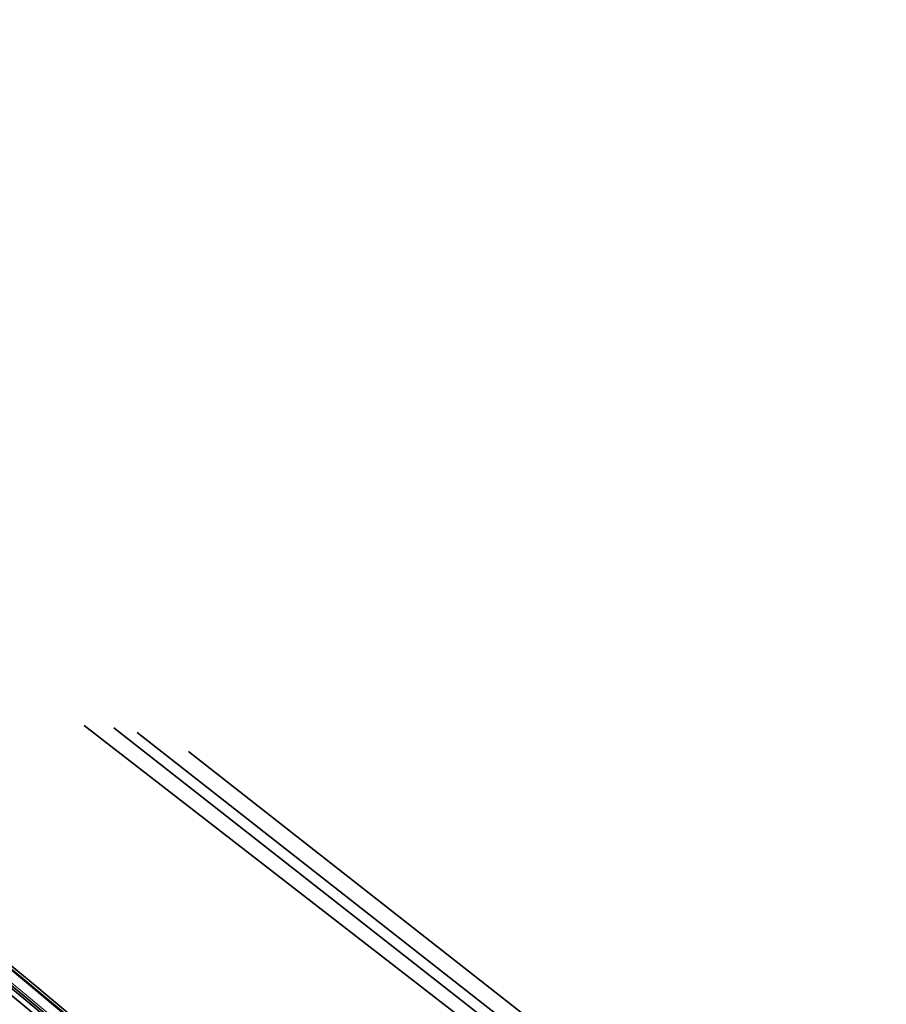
# Model space of a CAD drawing. Header units: metres. Extents: x 154839 to 161660, y 370737 to 378039.
# Tile 118 of 121: x 155681 to 155761, y 377147 to 377239. Entities that reach past the tile are written whole.
import ezdxf

# ---------------------------------------------------------------- set-up
doc = ezdxf.new("R2010")
doc.units = ezdxf.units.M
for name, color, linetype, lineweight in [('N-CO-BC-BETONVORM-G', 2, 'Continuous', 35), ('N-WE-BV-GELEIDECONSTRUCTIE_GELEIDERAIL_KUNSTWERK-G', 1, 'BV-GELEIDERAIL-K', 9), ('N-WE-BV-LEUNING-G', 1, 'BV-LEUNING', 9), ('N-WE-GW-WATERGANG-G', 130, 'Continuous', 35), ('N-WE-VH-VERHARDING_HALFVERHARDING_BERM-G', 252, 'Continuous', 35)]:
    doc.layers.add(name, color=color, linetype=linetype, lineweight=lineweight)
doc.linetypes.add('BV-GELEIDERAIL-K', pattern='A,2,-1,[170,NLCS.shx,S=0.5,R=0,X=0,Y=0],-1', length=4)
doc.linetypes.add('BV-LEUNING', pattern='A,1,[69,NLCS.shx,S=0.2,R=0,X=0,Y=0],1', length=2)

msp = doc.modelspace()

# ---------------------------------------------------------------- linework, layer by layer
at = {"layer": 'N-CO-BC-BETONVORM-G', "elevation": 0, "flags": 128}
for points in [[(155678.323, 377151.78), (155682.245, 377148.56), (155686.14, 377145.307), (155690.007, 377142.021), (155693.847, 377138.704), (155697.66, 377135.354), (155701.444, 377131.973), (155705.2, 377128.561), (155708.927, 377125.117), (155712.625, 377121.643), (155716.295, 377118.138), (155719.935, 377114.602), (155723.545, 377111.036), (155727.126, 377107.44), (155730.676, 377103.814), (155734.197, 377100.159), (155737.686, 377096.475), (155741.145, 377092.762), (155744.094, 377089.543)], [(155678.513, 377152.013), (155682.436, 377148.791), (155686.333, 377145.536), (155690.203, 377142.249), (155694.044, 377138.93), (155697.858, 377135.579), (155701.645, 377132.196), (155705.402, 377128.782), (155709.131, 377125.337), (155712.832, 377121.861), (155716.503, 377118.354), (155720.145, 377114.816), (155723.757, 377111.248), (155727.339, 377107.651), (155730.892, 377104.023), (155734.414, 377100.367), (155737.905, 377096.68), (155741.365, 377092.965), (155744.315, 377089.746)], [(155677.629, 377150.927), (155681.543, 377147.712), (155685.431, 377144.465), (155689.292, 377141.186), (155693.125, 377137.874), (155696.93, 377134.531), (155700.707, 377131.156), (155704.456, 377127.75), (155708.177, 377124.312), (155711.869, 377120.844), (155715.532, 377117.345), (155719.165, 377113.816), (155722.769, 377110.256), (155726.343, 377106.667), (155729.887, 377103.048), (155733.401, 377099.4), (155736.884, 377095.722), (155740.337, 377092.015), (155743.28, 377088.803)], [(155677.503, 377150.772), (155681.416, 377147.558), (155685.302, 377144.312), (155689.162, 377141.034), (155692.993, 377137.724), (155696.797, 377134.381), (155700.574, 377131.008), (155704.321, 377127.602), (155708.041, 377124.166), (155711.731, 377120.699), (155715.393, 377117.201), (155719.025, 377113.673), (155722.628, 377110.115), (155726.201, 377106.527), (155729.744, 377102.909), (155733.256, 377099.261), (155736.739, 377095.585), (155740.19, 377091.88), (155743.135, 377088.665)]]:
    msp.add_lwpolyline(points, dxfattribs=at)
at = {"layer": 'N-WE-BV-GELEIDECONSTRUCTIE_GELEIDERAIL_KUNSTWERK-G', "elevation": 0, "flags": 128}
msp.add_lwpolyline([(155540.969, 377237.685), (155541.6, 377237.339), (155545.976, 377234.947), (155550.359, 377232.559), (155554.749, 377230.171), (155559.143, 377227.781), (155563.54, 377225.386), (155567.939, 377222.984), (155572.338, 377220.571), (155576.735, 377218.145), (155581.13, 377215.703), (155585.519, 377213.242), (155589.903, 377210.761), (155594.278, 377208.254), (155598.644, 377205.722), (155602.998, 377203.159), (155607.339, 377200.565), (155611.665, 377197.935), (155615.973, 377195.269), (155620.26, 377192.566), (155624.523, 377189.828), (155628.764, 377187.055), (155632.981, 377184.246), (155637.175, 377181.403), (155641.345, 377178.524), (155645.491, 377175.611), (155649.613, 377172.663), (155653.709, 377169.681), (155657.781, 377166.665), (155661.828, 377163.615), (155665.848, 377160.532), (155669.844, 377157.415), (155673.813, 377154.265), (155677.755, 377151.082), (155681.671, 377147.866), (155685.56, 377144.618), (155689.422, 377141.338), (155693.256, 377138.025), (155697.063, 377134.681), (155700.841, 377131.305), (155704.592, 377127.897), (155708.313, 377124.459), (155712.006, 377120.989), (155715.67, 377117.489), (155719.305, 377113.959), (155722.91, 377110.398), (155726.485, 377106.808), (155730.031, 377103.187), (155733.546, 377099.538), (155737.03, 377095.859), (155740.484, 377092.151), (155743.428, 377088.938)], dxfattribs=at)
at = {"layer": 'N-WE-BV-LEUNING-G', "elevation": 0, "flags": 128}
msp.add_lwpolyline([(155541.45, 377238.562), (155542.08, 377238.216), (155546.455, 377235.825), (155550.837, 377233.437), (155555.227, 377231.049), (155559.621, 377228.659), (155564.019, 377226.264), (155568.419, 377223.861), (155572.82, 377221.447), (155577.22, 377219.02), (155581.617, 377216.576), (155586.01, 377214.114), (155590.397, 377211.63), (155594.777, 377209.121), (155599.148, 377206.585), (155603.508, 377204.019), (155607.855, 377201.421), (155612.188, 377198.788), (155616.503, 377196.117), (155620.797, 377193.41), (155625.067, 377190.668), (155629.315, 377187.89), (155633.539, 377185.076), (155637.74, 377182.228), (155641.917, 377179.345), (155646.069, 377176.426), (155650.198, 377173.474), (155654.301, 377170.487), (155658.38, 377167.466), (155662.433, 377164.411), (155666.46, 377161.323), (155670.462, 377158.201), (155674.437, 377155.046), (155678.386, 377151.858), (155682.309, 377148.637), (155686.204, 377145.383), (155690.072, 377142.097), (155693.913, 377138.779), (155697.726, 377135.429), (155701.511, 377132.048), (155705.267, 377128.635), (155708.995, 377125.19), (155712.694, 377121.715), (155716.364, 377118.21), (155720.005, 377114.673), (155723.616, 377111.107), (155727.197, 377107.51), (155730.748, 377103.884), (155734.269, 377100.228), (155737.759, 377096.544), (155741.218, 377092.83), (155744.167, 377089.611)], dxfattribs=at)
at = {"layer": 'N-WE-GW-WATERGANG-G', "elevation": 0, "flags": 128}
for points in [[(155748.333, 377125.397), (155686.848, 377173.033)], [(155750.5, 377125.093), (155689.601, 377172.825)], [(155752.857, 377124.516), (155691.78, 377172.387)], [(155761.327, 377119.836), (155696.523, 377170.628)]]:
    msp.add_lwpolyline(points, dxfattribs=at)
at = {"layer": 'N-WE-VH-VERHARDING_HALFVERHARDING_BERM-G', "elevation": 0, "flags": 128}
msp.add_lwpolyline([(155677.187, 377150.384), (155681.097, 377147.173), (155684.98, 377143.93)], dxfattribs=at)

doc.saveas('drawing.dxf')
